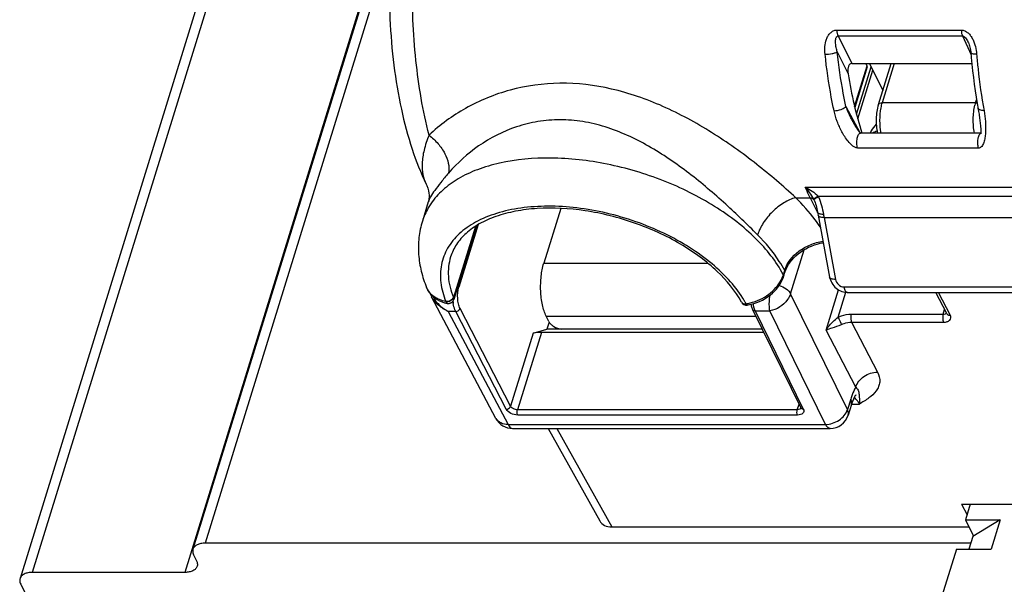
# Model space of a CAD drawing. Header units: millimetres. Extents: x 0 to 594, y 0 to 420.
# Tile 41 of 117: x 347 to 379, y 154 to 172. Entities that reach past the tile are written whole.
import ezdxf

# ---------------------------------------------------------------- set-up
doc = ezdxf.new("R2010")
doc.units = ezdxf.units.MM
doc.header["$LTSCALE"] = 32.67
doc.layers.get('0').update_dxf_attribs({"linetype": 'CONTINUOUS'})
doc.layers.add('3_ALL_AXES', color=7, linetype='CONTINUOUS')

msp = doc.modelspace()

# ---------------------------------------------------------------- linework, layer by layer
at = {"color": 9, "linetype": 'CONTINUOUS'}
for p, q in [((373.23777, 171.37974), (377.20298, 171.37974)), ((373.27911, 171.19237), (373.71572, 170.31708)), ((373.27911, 171.19237), (377.24432, 171.19237)), ((377.24432, 171.19237), (377.51547, 170.5874)), ((373.25227, 170.68554), (373.59898, 169.9905)), ((373.80494, 168.94646), (374.20539, 170.24231)), ((373.86545, 168.7008), (374.3318, 170.20994)), ((373.9045, 168.55182), (374.38402, 170.10354)), ((375.06547, 170.31708), (374.6789, 169.06612)), ((377.66313, 169.06612), (377.6929, 169.16244)), ((373.52898, 168.95143), (373.97364, 168.12055)), ((377.66313, 169.06612), (374.6789, 169.06612)), ((377.75447, 167.62151), (373.89953, 167.62151)), ((372.23406, 166.3753), (380.30256, 166.3753)), ((371.92917, 166.04127), (372.38796, 166.04135)), ((372.38796, 166.04135), (372.629, 165.55016)), ((372.64179, 166.08501), (380.02515, 166.08499)), ((372.50294, 165.98626), (372.5025, 165.98608)), ((372.83136, 165.40457), (373.19928, 163.4364)), ((372.83136, 165.40457), (380.01563, 165.40457)), ((361.71991, 165.12605), (361.02078, 162.86366)), ((361.81015, 165.18279), (361.19328, 163.1866)), ((371.76514, 162.98017), (372.19917, 164.38471)), ((363.90031, 163.95361), (369.1308, 163.95361)), ((371.53463, 163.58844), (371.57676, 163.72475)), ((373.4653, 163.19584), (380.20747, 163.19584)), ((373.57709, 159.28781), (371.76514, 162.98017)), ((372.89957, 161.82502), (373.29479, 163.10396)), ((373.28171, 162.23555), (373.52665, 163.02819)), ((376.85952, 162.29235), (376.47965, 163.02566)), ((360.85587, 162.41693), (362.76171, 158.81781)), ((361.09231, 162.41693), (360.85587, 162.41693)), ((362.70279, 159.29941), (361.09231, 162.41693)), ((362.84171, 159.39471), (361.23123, 162.51223)), ((363.97588, 162.26768), (370.65802, 162.26768)), ((370.63413, 162.43558), (372.17154, 159.30267)), ((370.63413, 162.43558), (371.10387, 162.43558)), ((372.87921, 158.81781), (371.10387, 162.43558)), ((373.69827, 162.33172), (376.62724, 162.33172)), ((376.62724, 162.33172), (376.67425, 162.48386)), ((373.71106, 162.07595), (374.53541, 160.48461)), ((373.71106, 162.07595), (376.64004, 162.07595)), ((363.56093, 161.72208), (362.84171, 159.39471)), ((363.82345, 161.75069), (363.06143, 159.28478)), ((373.84238, 160.005), (372.89957, 161.82502)), ((371.97917, 159.28478), (372.03429, 159.46314)), ((373.68115, 159.62456), (373.57709, 159.28781)), ((373.70177, 159.46486), (373.95839, 159.46486)), ((371.97917, 159.28478), (363.06143, 159.28478)), ((371.98673, 159.11618), (363.06899, 159.11618)), ((362.76171, 158.81781), (372.87921, 158.81781)), ((364.31688, 158.68781), (366.06774, 155.55086))]:
    msp.add_line(p, q, dxfattribs=at)
at = {"color": 7, "linetype": 'CONTINUOUS'}
for p, q in [((377.43443, 170.96995), (377.43449, 170.96981)), ((373.71572, 170.31708), (377.54068, 170.31708)), ((374.20951, 170.20688), (373.81156, 168.91911)), ((374.20539, 170.24231), (374.1687, 170.31708)), ((374.27923, 170.31708), (374.70097, 169.45765)), ((374.56183, 169.00738), (374.96655, 170.31708)), ((377.75647, 168.79161), (377.76371, 168.74472)), ((377.76371, 168.74472), (377.77039, 168.69944)), ((377.77039, 168.69944), (377.77668, 168.6552)), ((377.77668, 168.6552), (377.78274, 168.61111)), ((377.78274, 168.61111), (377.78864, 168.56688)), ((377.78864, 168.56688), (377.7944, 168.52272)), ((377.7944, 168.52272), (377.79993, 168.47903)), ((373.75255, 168.46211), (373.74936, 168.46805)), ((373.76049, 168.44749), (373.75255, 168.46211)), ((373.76841, 168.43309), (373.76049, 168.44749)), ((373.77629, 168.41893), (373.76841, 168.43309)), ((373.78415, 168.40498), (373.77629, 168.41893)), ((373.79197, 168.39126), (373.78415, 168.40498)), ((373.79976, 168.37777), (373.79197, 168.39126)), ((373.80749, 168.36452), (373.79976, 168.37777)), ((373.81518, 168.3515), (373.80749, 168.36452)), ((373.82282, 168.3387), (373.81518, 168.3515)), ((373.83042, 168.3261), (373.82282, 168.3387)), ((373.838, 168.31369), (373.83042, 168.3261)), ((373.84555, 168.30146), (373.838, 168.31369)), ((373.85307, 168.28942), (373.84555, 168.30146)), ((373.86057, 168.27755), (373.85307, 168.28942)), ((373.86805, 168.26587), (373.86057, 168.27755)), ((373.8755, 168.25437), (373.86805, 168.26587)), ((373.88293, 168.24306), (373.8755, 168.25437)), ((373.89034, 168.23194), (373.88293, 168.24306)), ((373.89771, 168.22103), (373.89034, 168.23194)), ((373.9026, 168.21387), (373.89771, 168.22103)), ((373.90748, 168.2068), (373.9026, 168.21387)), ((373.91232, 168.19986), (373.90748, 168.2068)), ((373.91716, 168.19299), (373.91232, 168.19986)), ((373.922, 168.1862), (373.91716, 168.19299)), ((377.79993, 168.47903), (377.80523, 168.43582)), ((377.80523, 168.43582), (377.81027, 168.39315)), ((377.81027, 168.39315), (377.81503, 168.35088)), ((373.92688, 168.17945), (373.922, 168.1862)), ((373.93179, 168.17274), (373.92688, 168.17945)), ((373.93674, 168.16609), (373.93179, 168.17274)), ((373.94173, 168.15949), (373.93674, 168.16609)), ((373.99338, 168.10007), (373.99322, 168.10007)), ((377.82773, 168.10007), (373.9934, 168.10007)), ((360.15208, 166.47212), (360.15248, 166.4713)), ((360.21982, 165.9039), (360.03088, 165.2925)), ((364.43964, 165.69888), (363.90031, 163.95361)), ((372.51425, 165.9628), (372.51443, 165.96243)), ((372.64178, 165.47927), (373.0097, 163.51111)), ((361.75669, 165.14918), (361.03049, 162.79921)), ((371.54254, 163.53193), (371.58467, 163.66824)), ((360.16585, 163.17639), (360.16576, 163.17662)), ((362.37671, 159.00702), (360.32197, 162.88734)), ((373.5705, 163.02566), (380.313, 163.02566)), ((376.74181, 162.35343), (376.39358, 163.02566)), ((364.05824, 162.09985), (363.97588, 162.26768)), ((370.55545, 162.47671), (372.09286, 159.3438)), ((364.0699, 162.07897), (363.99844, 161.84772)), ((363.56093, 161.72208), (363.99844, 161.84772)), ((370.91173, 161.75069), (363.82345, 161.75069)), ((370.86411, 161.84772), (363.99844, 161.84772)), ((373.70177, 159.44741), (373.5977, 159.11066)), ((362.90695, 158.68781), (373.02445, 158.68781)), ((364.03783, 158.68781), (365.68213, 155.7418)), ((377.21491, 156.27218), (377.38798, 155.93808)), ((377.21491, 156.27218), (385.50445, 156.27218)), ((377.33858, 155.77823), (377.59589, 155.25388)), ((366.06774, 155.55086), (377.45016, 155.55086))]:
    msp.add_line(p, q, dxfattribs=at)
at = {"color": 3, "linetype": 'CONTINUOUS'}
for p, q in [((377.49122, 156.27218), (377.33858, 155.77823)), ((377.33858, 155.77823), (378.44385, 155.77823)), ((378.44385, 155.77823), (377.57457, 155.24342)), ((378.44385, 155.77823), (378.15337, 154.83824)), ((377.57457, 155.24342), (377.44936, 154.83824)), ((377.0481, 154.83824), (374.8695, 147.7883)), ((377.0481, 154.83824), (378.15337, 154.83824))]:
    msp.add_line(p, q, dxfattribs=at)
at = {"color": 7, "linetype": 'CONTINUOUS'}
for points in [[(377.4345, 170.9698), (377.4425, 170.95118), (377.45691, 170.91343), (377.4698, 170.87368), (377.48106, 170.83241), (377.49068, 170.78981), (377.49871, 170.74565), (377.5051, 170.70004), (377.5094, 170.65749)], [(377.5094, 170.65749), (377.5222, 170.50978), (377.54289, 170.294), (377.56582, 170.07977), (377.59098, 169.86727), (377.61836, 169.65666), (377.64795, 169.44809), (377.67972, 169.24168), (377.71366, 169.0376), (377.74384, 168.86746)], [(377.74384, 168.86746), (377.74832, 168.84137), (377.75251, 168.81616), (377.75647, 168.79161)], [(377.81503, 168.35088), (377.81944, 168.3092), (377.82146, 168.2887), (377.82333, 168.26854), (377.82504, 168.24876), (377.82655, 168.22941), (377.82786, 168.2106), (377.82893, 168.19237), (377.82975, 168.1748), (377.8303, 168.15816), (377.83057, 168.14239), (377.83055, 168.12763), (377.83028, 168.11438), (377.82977, 168.1026), (377.8291, 168.09248), (377.82838, 168.08478), (377.82773, 168.07962)], [(373.99492, 168.10007), (373.99483, 168.10013), (373.99369, 168.10096), (373.9922, 168.10212), (373.99035, 168.10367), (373.98812, 168.10566), (373.98554, 168.1081), (373.98278, 168.11082), (373.97993, 168.11375), (373.97702, 168.11684), (373.97415, 168.11998), (373.97137, 168.12309), (373.96869, 168.12614), (373.96611, 168.12914), (373.96365, 168.13203), (373.96132, 168.13482), (373.95898, 168.13765), (373.95661, 168.14055), (373.95424, 168.14349), (373.95182, 168.14651), (373.94932, 168.14968), (373.94678, 168.15293), (373.94424, 168.15621), (373.94173, 168.15949)], [(360.15247, 166.47132), (360.17326, 166.4255), (360.20455, 166.33969), (360.22556, 166.25872), (360.23793, 166.18405), (360.24336, 166.11668), (360.24348, 166.05733), (360.23991, 166.00679), (360.23415, 165.96525), (360.22749, 165.93238), (360.22118, 165.90841), (360.21982, 165.90389)], [(372.51443, 165.96242), (372.52644, 165.93665), (372.54532, 165.89056), (372.56232, 165.84209), (372.57746, 165.79219), (372.59093, 165.74117), (372.60306, 165.68873), (372.61401, 165.63489), (372.62416, 165.57837)], [(371.58469, 163.66827), (371.59159, 163.68963), (371.61993, 163.76322), (371.65547, 163.83704), (371.69806, 163.91045), (371.74744, 163.98283), (371.80332, 164.05362), (371.86535, 164.12227), (371.93309, 164.18822), (372.00606, 164.25097), (372.08376, 164.31001), (372.16561, 164.36492), (372.25107, 164.41532), (372.33953, 164.46083), (372.43032, 164.50113), (372.52283, 164.53599), (372.61637, 164.56513), (372.71027, 164.58841), (372.80397, 164.6057), (372.80506, 164.60583)], [(370.38598, 162.62148), (370.40947, 162.62521), (370.50264, 162.6439), (370.59539, 162.66875), (370.68722, 162.69961), (370.77752, 162.7363), (370.86555, 162.77854), (370.95079, 162.82606), (371.0327, 162.8786), (371.11057, 162.93571), (371.18396, 162.99706), (371.2524, 163.06228), (371.31533, 163.13086), (371.3724, 163.20239), (371.42325, 163.27648), (371.46752, 163.35261), (371.50492, 163.43033), (371.53522, 163.50923), (371.54254, 163.53194)], [(373.00971, 163.51111), (373.0175, 163.47564), (373.03309, 163.42397), (373.05342, 163.37362), (373.07831, 163.32505), (373.1073, 163.27906), (373.14022, 163.23581), (373.17688, 163.19557), (373.21664, 163.15904), (373.25923, 163.12643), (373.30434, 163.09793), (373.35125, 163.07399), (373.3995, 163.0548), (373.44872, 163.04037), (373.49835, 163.03082), (373.54785, 163.02621), (373.5705, 163.02571)], [(360.16586, 163.17641), (360.18468, 163.13448), (360.22184, 163.06675), (360.26585, 163.00275), (360.31639, 162.943), (360.37309, 162.88798), (360.43577, 162.83795), (360.50408, 162.7933), (360.57759, 162.75438), (360.65615, 162.72141), (360.73952, 162.6947), (360.82431, 162.67509)], [(360.27973, 162.98634), (360.28344, 162.97417), (360.30551, 162.92051), (360.32196, 162.88735)], [(360.82433, 162.67509), (360.83351, 162.67359), (360.84522, 162.67238), (360.85718, 162.67193), (360.86933, 162.67228), (360.88161, 162.67347), (360.89397, 162.67554), (360.90629, 162.6785), (360.91849, 162.68236), (360.93052, 162.68712), (360.9423, 162.69281), (360.95374, 162.6994), (360.96479, 162.70689), (360.97541, 162.71532), (360.98551, 162.72466), (360.995, 162.73489), (361.00384, 162.74606), (361.01194, 162.75817), (361.01917, 162.77114), (361.0254, 162.7849), (361.03048, 162.79918)]]:
    msp.add_lwpolyline(points, dxfattribs=at)
at = {"color": 9, "linetype": 'CONTINUOUS'}
for centre, radius, start, end in [((376.26285, 168.59373), 1.65324, 166.255351, 169.066585), ((376.01097, 168.65596), 1.39379, 162.885787, 166.280074), ((378.9908, 168.65723), 1.38921, 162.882272, 166.168415), ((371.44818, 165.43956), 1.18755, 27.392291, 28.073473), ((371.68784, 165.58692), 1.07616, 26.386788, 27.570014), ((371.47214, 165.4517), 1.16069, 26.125104, 27.404465), ((378.80235, 166.52037), 6.07435, 189.584429, 190.58482), ((370.63512, 163.86669), 0.94156, 339.711873, 342.811018), ((361.10693, 163.27794), 0.83643, 206.877231, 209.990751), ((361.09566, 162.89926), 0.08291, 201.916315, 205.425695), ((360.96451, 162.82058), 0.20566, 203.851206, 207.613227), ((362.33061, 162.88369), 1.33206, 185.817348, 189.387925), ((367.39298, 161.05597), 3.36154, 30.141668, 30.564774), ((367.47699, 161.10435), 3.2646, 28.489411, 30.147669), ((370.12038, 164.1293), 1.48503, 278.748789, 279.978413), ((370.1158, 164.1554), 1.51153, 279.97817, 281.182971), ((370.10893, 164.18956), 1.54637, 281.18726, 283.698111), ((371.73331, 162.86369), 1.18477, 189.86809, 191.479265), ((375.99587, 158.9099), 2.42253, 161.043191, 162.842171), ((373.50253, 159.28263), 0.48504, 40.742185, 41.513048), ((373.48168, 159.26477), 0.51249, 39.02621, 40.733063), ((362.64297, 159.1481), 0.30133, 207.915794, 209.49115)]:
    msp.add_arc(centre, radius, start, end, dxfattribs=at)
at = {"color": 7, "linetype": 'CONTINUOUS'}
for centre, radius, start, end in [((375.26054, 166.10076), 2.18674, 109.675129, 113.880006), ((378.31057, 166.53862), 5.76692, 189.584616, 190.585007), ((370.35923, 162.79947), 0.18, 208.482906, 278.471255), ((373.02445, 159.28781), 0.6, 270, 342.824119), ((362.90695, 159.28781), 0.6, 207.898082, 270)]:
    msp.add_arc(centre, radius, start, end, dxfattribs=at)
for centre, major_axis, ratio, start_param, end_param in [((376.3962, 172.62129), (-0.0894, 7.49991), 0.40196415, -4.35878371, -4.07172477), ((363.72497, 161.72158), (0.19282, 0.01512), 0.12900475, 1.02468771, 2.57803075), ((366.21341, 156.02102), (0.5389, 0.2647), 0.72103213, -3.10372651, -2.16882235)]:
    msp.add_ellipse(centre, major_axis=major_axis, ratio=ratio, start_param=start_param, end_param=end_param, dxfattribs=at)
at = {"color": 9, "linetype": 'CONTINUOUS'}
for points, knots in [([(360.24195, 168.03236), (360.04346, 168.81384), (359.76744, 170.47023), (359.66332, 173.00093), (359.82571, 175.12488), (360.1141, 176.73231), (360.30885, 177.48513), (360.41939, 177.84282)], [0, 0, 0, 0, 0.24400287, 0.50611579, 0.76501023, 0.88670344, 1, 1, 1, 1]), ([(372.86417, 170.61047), (372.85538, 170.69137), (372.85174, 170.85378), (372.89039, 171.05368), (372.95685, 171.1985), (373.02755, 171.29275), (373.12239, 171.3621), (373.19965, 171.3798), (373.23777, 171.37974)], [0, 0, 0, 0, 0.2573278, 0.51074336, 0.63561971, 0.75854519, 0.87947197, 1, 1, 1, 1]), ([(373.23777, 171.37974), (373.23979, 171.34498), (373.24788, 171.28107), (373.26652, 171.21895), (373.27911, 171.19237)], [0, 0, 0, 0, 0.54219338, 1, 1, 1, 1]), ([(377.20298, 171.37974), (377.24204, 171.37969), (377.32218, 171.3613), (377.42378, 171.2924), (377.50616, 171.19881), (377.59217, 171.05513), (377.66176, 170.85726), (377.6881, 170.69265), (377.69495, 170.61047)], [0, 0, 0, 0, 0.11878095, 0.24185094, 0.36785369, 0.495136, 0.74919675, 1, 1, 1, 1]), ([(377.20298, 171.37974), (377.20501, 171.34498), (377.21309, 171.28107), (377.23174, 171.21895), (377.24432, 171.19237)], [0, 0, 0, 0, 0.54219287, 1, 1, 1, 1]), ([(373.25227, 170.68554), (373.23917, 170.73061), (373.22206, 170.79879), (373.20606, 170.89063), (373.19828, 170.95924), (373.19593, 171.02739), (373.20027, 171.08356), (373.21039, 171.12677), (373.2229, 171.15722), (373.24381, 171.18471), (373.26732, 171.19262), (373.27911, 171.19237)], [0, 0, 0, 0, 0.25669466, 0.3837131, 0.50957426, 0.63392323, 0.75616908, 0.81632582, 0.87581022, 0.9355142, 1, 1, 1, 1]), ([(377.24432, 171.19237), (377.27004, 171.19286), (377.31802, 171.16055), (377.37904, 171.08251), (377.41432, 171.01486), (377.43443, 170.96995)], [0, 0, 0, 0, 0.2553319, 0.51153683, 1, 1, 1, 1]), ([(372.86417, 170.61046), (372.94018, 170.61157), (373.04964, 170.62288), (373.17846, 170.65348), (373.23228, 170.67319), (373.25227, 170.68554)], [0, 0, 0, 0, 0.57323277, 0.82283753, 1, 1, 1, 1]), ([(373.15018, 168.81214), (373.11928, 168.95655), (373.00058, 169.552), (372.91379, 170.1537), (372.86417, 170.61047)], [0, 0, 0, 0, 0.24324129, 1, 1, 1, 1]), ([(373.52898, 168.95143), (373.49911, 169.09069), (373.38432, 169.66486), (373.30034, 170.24508), (373.25227, 170.68554)], [0, 0, 0, 0, 0.24324778, 1, 1, 1, 1]), ([(377.69495, 170.61047), (377.65026, 170.61112), (377.59073, 170.61565), (377.52841, 170.63313), (377.51003, 170.64979), (377.5094, 170.65749)], [0, 0, 0, 0, 0.67709503, 0.88304237, 1, 1, 1, 1]), ([(377.69495, 170.61047), (377.70784, 170.45591), (377.7649, 169.85393), (377.84941, 169.25442), (377.93005, 168.81214)], [0, 0, 0, 0, 0.2564973, 1, 1, 1, 1]), ([(371.92919, 166.04127), (371.53062, 166.41211), (370.67029, 167.1482), (369.26686, 168.1468), (367.72727, 168.98804), (366.09815, 169.55853), (364.43379, 169.75693), (362.83266, 169.53718), (361.40632, 168.95378), (360.59144, 168.36438), (360.24195, 168.03236)], [0, 0, 0, 0, 0.12448203, 0.25856066, 0.39319943, 0.52438292, 0.65087975, 0.77275842, 0.8897723, 1, 1, 1, 1]), ([(373.15018, 168.81214), (373.22626, 168.81331), (373.33768, 168.83496), (373.46267, 168.89209), (373.51251, 168.93032), (373.52898, 168.95143)], [0, 0, 0, 0, 0.55390056, 0.80508807, 1, 1, 1, 1]), ([(373.74937, 168.46805), (373.72834, 168.50734), (373.64737, 168.6649), (373.57575, 168.82737), (373.52898, 168.95143)], [0, 0, 0, 0, 0.25155079, 1, 1, 1, 1]), ([(374.56183, 169.00738), (374.5676, 169.02603), (374.60568, 169.06076), (374.65263, 169.06612), (374.6789, 169.06612)], [0, 0, 0, 0, 0.42641026, 1, 1, 1, 1]), ([(374.63962, 168.9073), (374.61388, 168.7745), (374.59165, 168.50338), (374.61467, 168.23231), (374.64081, 168.09984)], [0, 0, 0, 0, 0.50046631, 1, 1, 1, 1]), ([(377.62504, 168.09984), (377.59589, 168.24763), (377.57391, 168.5472), (377.60648, 168.84616), (377.64188, 168.98935)], [0, 0, 0, 0, 0.50527054, 1, 1, 1, 1]), ([(377.93005, 168.81214), (377.90549, 168.81251), (377.8603, 168.81606), (377.80092, 168.83175), (377.75733, 168.85626), (377.74125, 168.88223), (377.73901, 168.89454)], [0, 0, 0, 0, 0.33381572, 0.61282081, 0.82992047, 1, 1, 1, 1]), ([(370.71306, 164.85818), (370.38123, 165.18947), (369.67691, 165.87045), (368.53786, 166.84298), (367.27356, 167.71356), (366.11362, 168.24958), (365.14722, 168.48125), (364.42398, 168.54185), (363.71323, 168.48478), (362.81587, 168.26194), (361.80927, 167.74829), (361.1456, 167.15186), (360.86586, 166.82571)], [0, 0, 0, 0, 0.12219538, 0.25523259, 0.38987108, 0.52127933, 0.58526295, 0.64800358, 0.70961746, 0.77022285, 0.8880228, 1, 1, 1, 1]), ([(373.89953, 167.62151), (373.86811, 167.62151), (373.80523, 167.64361), (373.70292, 167.71789), (373.59634, 167.83396), (373.48933, 167.98441), (373.36692, 168.19304), (373.24362, 168.4665), (373.17503, 168.69599), (373.15018, 168.81214)], [0, 0, 0, 0, 0.06455523, 0.1307616, 0.25962406, 0.38554625, 0.50989446, 0.7559845, 1, 1, 1, 1]), ([(377.93005, 168.81214), (377.95065, 168.69917), (377.97166, 168.52986), (377.98144, 168.306), (377.97928, 168.1444), (377.96638, 167.98799), (377.9439, 167.86192), (377.91362, 167.76674), (377.88202, 167.70026), (377.84181, 167.65141), (377.79608, 167.62601), (377.76865, 167.62151), (377.75447, 167.62151)], [0, 0, 0, 0, 0.26859667, 0.3979922, 0.52397444, 0.64635585, 0.76482485, 0.82256652, 0.87944752, 0.93654299, 0.96684393, 1, 1, 1, 1]), ([(360.24193, 168.03241), (360.17921, 167.87524), (360.07759, 167.58112), (360.009, 167.15393), (360.03355, 166.78463), (360.10562, 166.56758), (360.15207, 166.47214)], [0, 0, 0, 0, 0.3157793, 0.57859123, 0.80193862, 1, 1, 1, 1]), ([(360.2419, 168.03232), (360.3475, 167.95182), (360.53874, 167.77096), (360.80601, 167.38743), (360.90626, 167.03148), (360.86586, 166.82571)], [0, 0, 0, 0, 0.28271927, 0.55351014, 1, 1, 1, 1]), ([(373.89953, 167.62151), (373.88525, 167.67102), (373.87513, 167.75042), (373.87719, 167.85579), (373.88684, 167.93238), (373.90478, 168.00002), (373.93039, 168.06085), (373.96812, 168.10008), (373.99338, 168.10007)], [0, 0, 0, 0, 0.2972653, 0.45578883, 0.6073386, 0.74257015, 0.85429288, 1, 1, 1, 1]), ([(377.75447, 167.62151), (377.74131, 167.66714), (377.72773, 167.76472), (377.7347, 167.90599), (377.76251, 168.02082), (377.80415, 168.08535), (377.8293, 168.09605)], [0, 0, 0, 0, 0.28395453, 0.58413998, 0.83655586, 1, 1, 1, 1]), ([(371.53463, 163.58844), (371.30783, 164.01211), (370.82884, 164.60881), (370.04655, 165.29108), (369.08819, 165.95796), (367.71799, 166.63528), (365.94977, 167.15745), (364.17923, 167.35936), (362.77674, 167.24184), (361.79801, 166.95736), (361.18297, 166.66991), (360.67499, 166.30628), (360.40843, 166.00742), (360.30121, 165.85019)], [0, 0, 0, 0, 0.11215948, 0.17523392, 0.24218442, 0.38409092, 0.529834, 0.6704298, 0.79789846, 0.85510902, 0.90757178, 0.9555837, 1, 1, 1, 1]), ([(360.86586, 166.82571), (360.78141, 166.72725), (360.62931, 166.547), (360.43473, 166.29547), (360.29898, 166.08869), (360.23731, 165.96049), (360.21982, 165.90391)], [0, 0, 0, 0, 0.34411038, 0.62569671, 0.84290271, 1, 1, 1, 1]), ([(372.38796, 166.04135), (372.37472, 166.06833), (372.32141, 166.17871), (372.27083, 166.2904), (372.23406, 166.3753)], [0, 0, 0, 0, 0.24521437, 1, 1, 1, 1]), ([(372.23406, 166.3753), (372.28192, 166.3175), (372.37573, 166.19633), (372.45924, 166.06734), (372.49601, 165.99842)], [0, 0, 0, 0, 0.48998164, 1, 1, 1, 1]), ([(372.23406, 166.3753), (372.31, 166.33975), (372.45675, 166.25771), (372.58773, 166.14913), (372.64179, 166.08501)], [0, 0, 0, 0, 0.49993106, 1, 1, 1, 1]), ([(371.9291, 166.04135), (371.79667, 166.00655), (371.52909, 165.88231), (371.17755, 165.60484), (370.88893, 165.25851), (370.75436, 164.99182), (370.71306, 164.85818)], [0, 0, 0, 0, 0.23417438, 0.49654322, 0.7607874, 1, 1, 1, 1]), ([(372.71368, 165.09786), (372.65914, 165.17931), (372.42189, 165.5131), (372.14951, 165.82131), (371.92917, 166.04127)], [0, 0, 0, 0, 0.23945629, 1, 1, 1, 1]), ([(372.38796, 166.04135), (372.41144, 166.04135), (372.45636, 166.0338), (372.49219, 166.00352), (372.50258, 165.98593)], [0, 0, 0, 0, 0.5346601, 1, 1, 1, 1]), ([(372.6418, 166.08499), (372.62266, 166.07391), (372.5884, 166.0539), (372.54385, 166.02814), (372.51475, 166.00995), (372.49991, 166.00172), (372.49601, 165.99842)], [0, 0, 0, 0, 0.39131787, 0.70210782, 0.90963698, 1, 1, 1, 1]), ([(372.65188, 166.0652), (372.61728, 166.04659), (372.56731, 166.02102), (372.51847, 165.99294), (372.50294, 165.98626)], [0, 0, 0, 0, 0.69923427, 1, 1, 1, 1]), ([(372.65188, 166.0652), (372.69567, 165.97697), (372.75856, 165.79235), (372.79696, 165.60265), (372.81278, 165.50899)], [0, 0, 0, 0, 0.50907542, 1, 1, 1, 1]), ([(360.30121, 165.85019), (360.27162, 165.8068), (360.16108, 165.6317), (360.0765, 165.44011), (360.03088, 165.29249)], [0, 0, 0, 0, 0.25366497, 1, 1, 1, 1]), ([(370.28745, 162.76535), (370.16185, 162.97803), (369.84874, 163.39718), (369.25811, 163.96199), (368.54239, 164.47765), (367.4421, 165.08226), (366.22366, 165.50769), (364.96741, 165.73125), (364.0502, 165.78822), (363.18742, 165.73301), (362.40785, 165.56703), (361.7373, 165.29446), (361.1984, 164.921), (360.81364, 164.45393), (360.60699, 163.90894), (360.59155, 163.31636), (360.69914, 162.92874), (360.77641, 162.73742)], [0, 0, 0, 0, 0.05899155, 0.12408528, 0.19452567, 0.26903999, 0.42341681, 0.49985504, 0.57334265, 0.64234799, 0.70572361, 0.76290029, 0.81413051, 0.86075145, 0.90523907, 0.95072032, 1, 1, 1, 1]), ([(372.74494, 165.51307), (372.71819, 165.51652), (372.67476, 165.52484), (372.63417, 165.55255), (372.62708, 165.56868)], [0, 0, 0, 0, 0.60489327, 1, 1, 1, 1]), ([(372.83136, 165.40457), (372.80697, 165.40457), (372.76171, 165.40772), (372.6943, 165.42195), (372.64665, 165.45326), (372.64178, 165.47927)], [0, 0, 0, 0, 0.34303948, 0.62772802, 1, 1, 1, 1]), ([(372.81278, 165.50899), (372.80686, 165.50899), (372.7842, 165.50932), (372.76154, 165.51093), (372.74494, 165.51307)], [0, 0, 0, 0, 0.26142857, 1, 1, 1, 1]), ([(371.57676, 163.72475), (371.52404, 163.82322), (371.2807, 164.23285), (370.97088, 164.6008), (370.71306, 164.85818)], [0, 0, 0, 0, 0.23465342, 1, 1, 1, 1]), ([(371.57676, 163.72475), (371.65155, 163.96666), (371.92286, 164.29556), (372.38664, 164.55746), (372.65961, 164.63263), (372.79687, 164.65009)], [0, 0, 0, 0, 0.47609316, 0.73984248, 1, 1, 1, 1]), ([(360.92889, 164.15437), (360.86719, 163.95471), (360.82152, 163.50897), (360.93363, 163.07904), (361.01874, 162.86831)], [0, 0, 0, 0, 0.47903427, 1, 1, 1, 1]), ([(371.4698, 163.42981), (371.47443, 163.4389), (371.49218, 163.47498), (371.50788, 163.51207), (371.51827, 163.54021)], [0, 0, 0, 0, 0.25374553, 1, 1, 1, 1]), ([(371.53463, 163.58844), (371.53714, 163.58375), (371.54504, 163.56621), (371.54668, 163.54529), (371.54255, 163.53194)], [0, 0, 0, 0, 0.2755758, 1, 1, 1, 1]), ([(371.57676, 163.72475), (371.57926, 163.72006), (371.58716, 163.70253), (371.5888, 163.68162), (371.58468, 163.66827)], [0, 0, 0, 0, 0.27556617, 1, 1, 1, 1]), ([(373.19928, 163.4364), (373.17491, 163.4364), (373.12965, 163.43957), (373.06223, 163.45378), (373.01457, 163.4851), (373.0097, 163.51111)], [0, 0, 0, 0, 0.34277252, 0.62777512, 1, 1, 1, 1]), ([(360.77641, 162.73742), (360.6418, 162.76096), (360.44611, 162.83338), (360.25349, 163.01232), (360.18909, 163.12019), (360.16586, 163.17639)], [0, 0, 0, 0, 0.52518896, 0.76626039, 1, 1, 1, 1]), ([(361.23123, 162.51223), (361.20806, 162.55705), (361.17398, 162.66365), (361.14468, 162.89054), (361.15831, 163.07348), (361.19328, 163.1866)], [0, 0, 0, 0, 0.22045368, 0.48263224, 1, 1, 1, 1]), ([(361.16131, 163.22224), (361.16483, 163.21959), (361.17718, 163.20942), (361.18795, 163.19693), (361.19328, 163.1866)], [0, 0, 0, 0, 0.27492332, 1, 1, 1, 1]), ([(370.47512, 162.68717), (370.6871, 162.73882), (371.08016, 162.92337), (371.37686, 163.24751), (371.4698, 163.42981)], [0, 0, 0, 0, 0.51602791, 1, 1, 1, 1]), ([(371.40074, 163.24394), (371.48072, 163.21946), (371.62092, 163.15443), (371.73458, 163.04212), (371.76514, 162.98017)], [0, 0, 0, 0, 0.54769766, 1, 1, 1, 1]), ([(373.19928, 163.4364), (373.21087, 163.37443), (373.27565, 163.2563), (373.402, 163.19582), (373.4653, 163.19584)], [0, 0, 0, 0, 0.49899844, 1, 1, 1, 1]), ([(373.4653, 163.19584), (373.46971, 163.17223), (373.48091, 163.12899), (373.50642, 163.06649), (373.5447, 163.02581), (373.5705, 163.02569)], [0, 0, 0, 0, 0.34436169, 0.63004032, 1, 1, 1, 1]), ([(360.85614, 162.41681), (360.74649, 162.46708), (360.54123, 162.59618), (360.37819, 162.78117), (360.32234, 162.88662)], [0, 0, 0, 0, 0.50267603, 1, 1, 1, 1]), ([(361.01874, 162.86831), (361.00477, 162.82311), (360.92872, 162.74657), (360.82543, 162.72745), (360.77641, 162.73742)], [0, 0, 0, 0, 0.48610384, 1, 1, 1, 1]), ([(361.02078, 162.86366), (361.00814, 162.81724), (360.9358, 162.73623), (360.83104, 162.71519), (360.78227, 162.72526)], [0, 0, 0, 0, 0.49141315, 1, 1, 1, 1]), ([(361.02078, 162.86366), (361.02346, 162.85744), (361.03113, 162.83715), (361.03497, 162.81369), (361.03049, 162.79921)], [0, 0, 0, 0, 0.30884483, 1, 1, 1, 1]), ([(371.10406, 162.43462), (371.09882, 162.46773), (371.08567, 162.56269), (371.08592, 162.72947), (371.0964, 162.86188), (371.10518, 162.93185)], [0, 0, 0, 0, 0.20161799, 0.57581904, 1, 1, 1, 1]), ([(371.76514, 162.98017), (371.74458, 162.91301), (371.60292, 162.65222), (371.32282, 162.47143), (371.10254, 162.43539)], [0, 0, 0, 0, 0.23935534, 1, 1, 1, 1]), ([(360.46547, 162.73882), (360.49224, 162.70527), (360.6057, 162.57919), (360.74472, 162.4767), (360.85612, 162.4168)], [0, 0, 0, 0, 0.25336081, 1, 1, 1, 1]), ([(360.78227, 162.72526), (360.78887, 162.71268), (360.79951, 162.69407), (360.81649, 162.67659), (360.82431, 162.67509)], [0, 0, 0, 0, 0.64077753, 1, 1, 1, 1]), ([(361.09231, 162.41693), (361.08355, 162.43405), (361.04831, 162.51387), (361.0275, 162.59943), (361.01639, 162.6664)], [0, 0, 0, 0, 0.22070251, 1, 1, 1, 1]), ([(370.20102, 162.71363), (370.21271, 162.69209), (370.26056, 162.6565), (370.31721, 162.65647), (370.34626, 162.66155)], [0, 0, 0, 0, 0.4538702, 1, 1, 1, 1]), ([(370.34625, 162.66155), (370.35078, 162.65005), (370.36031, 162.63345), (370.37893, 162.62044), (370.38603, 162.62148)], [0, 0, 0, 0, 0.63278316, 1, 1, 1, 1]), ([(370.57224, 162.6279), (370.57502, 162.61423), (370.58639, 162.56315), (370.60164, 162.51284), (370.6158, 162.47716)], [0, 0, 0, 0, 0.26658538, 1, 1, 1, 1]), ([(361.09231, 162.41693), (361.10726, 162.41711), (361.16432, 162.42728), (361.21853, 162.47114), (361.23123, 162.51223)], [0, 0, 0, 0, 0.25800762, 1, 1, 1, 1]), ([(370.63413, 162.43558), (370.61761, 162.43558), (370.58599, 162.44118), (370.56171, 162.46388), (370.55543, 162.47671)], [0, 0, 0, 0, 0.53625819, 1, 1, 1, 1]), ([(372.89957, 161.82502), (372.92012, 161.85946), (373.02664, 162.0144), (373.16735, 162.14248), (373.28171, 162.23555)], [0, 0, 0, 0, 0.21381208, 1, 1, 1, 1]), ([(373.28171, 162.23555), (373.3151, 162.2511), (373.44777, 162.30481), (373.59199, 162.33172), (373.69827, 162.33172)], [0, 0, 0, 0, 0.25737921, 1, 1, 1, 1]), ([(373.28171, 162.23555), (373.28982, 162.21723), (373.32517, 162.13912), (373.36139, 162.06138), (373.3904, 162.00241)], [0, 0, 0, 0, 0.23355627, 1, 1, 1, 1]), ([(373.69827, 162.33172), (373.68493, 162.28854), (373.67847, 162.20107), (373.69205, 162.11266), (373.71106, 162.07595)], [0, 0, 0, 0, 0.5223089, 1, 1, 1, 1]), ([(376.62725, 162.33172), (376.6139, 162.28854), (376.60745, 162.20107), (376.62102, 162.11266), (376.64004, 162.07595)], [0, 0, 0, 0, 0.52230868, 1, 1, 1, 1]), ([(376.62724, 162.33172), (376.63878, 162.33172), (376.67635, 162.3341), (376.71748, 162.34809), (376.7339, 162.36916)], [0, 0, 0, 0, 0.30161248, 1, 1, 1, 1]), ([(376.64004, 162.07595), (376.67987, 162.07596), (376.75183, 162.08416), (376.84372, 162.12799), (376.88842, 162.21027), (376.8725, 162.2673), (376.85952, 162.29235)], [0, 0, 0, 0, 0.31581216, 0.56840304, 0.77628989, 1, 1, 1, 1]), ([(376.78227, 162.31163), (376.78774, 162.30843), (376.81189, 162.29683), (376.83914, 162.29235), (376.85952, 162.29235)], [0, 0, 0, 0, 0.23717432, 1, 1, 1, 1]), ([(372.89957, 161.82502), (372.96111, 161.85438), (373.12766, 161.9067), (373.29436, 161.95805), (373.3904, 162.00242)], [0, 0, 0, 0, 0.3919116, 1, 1, 1, 1]), ([(373.3904, 162.00242), (373.41612, 162.01431), (373.51831, 162.05538), (373.62928, 162.07595), (373.71106, 162.07595)], [0, 0, 0, 0, 0.25735358, 1, 1, 1, 1]), ([(373.84238, 160.00501), (373.88246, 160.14194), (374.08862, 160.38522), (374.38402, 160.48461), (374.53541, 160.48461)], [0, 0, 0, 0, 0.48518229, 1, 1, 1, 1]), ([(374.53541, 160.48461), (374.58534, 160.38824), (374.62738, 160.22323), (374.5761, 160.01713), (374.46986, 159.8327), (374.25582, 159.64457), (374.06027, 159.52663), (373.95839, 159.46486)], [0, 0, 0, 0, 0.24764952, 0.36178437, 0.47787245, 0.72812571, 1, 1, 1, 1]), ([(373.84238, 160.005), (373.82929, 159.98266), (373.77544, 159.88371), (373.73292, 159.77887), (373.70473, 159.69688)], [0, 0, 0, 0, 0.22995881, 1, 1, 1, 1]), ([(373.84238, 160.005), (373.87901, 159.96858), (373.93232, 159.90546), (373.94526, 159.78766), (373.95838, 159.6508), (373.9597, 159.53771), (373.95839, 159.46486)], [0, 0, 0, 0, 0.27223312, 0.40622993, 0.61598601, 1, 1, 1, 1]), ([(373.70177, 159.44741), (373.70596, 159.46099), (373.7176, 159.52066), (373.70146, 159.58317), (373.68115, 159.62456)], [0, 0, 0, 0, 0.23564973, 1, 1, 1, 1]), ([(373.86573, 159.60411), (373.85977, 159.61085), (373.83681, 159.63535), (373.81081, 159.65717), (373.79007, 159.67038)], [0, 0, 0, 0, 0.26799401, 1, 1, 1, 1]), ([(373.95839, 159.46486), (373.9524, 159.47643), (373.92916, 159.51909), (373.90221, 159.55985), (373.87981, 159.58748)], [0, 0, 0, 0, 0.26806359, 1, 1, 1, 1]), ([(362.70279, 159.29941), (362.71775, 159.29959), (362.77481, 159.30976), (362.82902, 159.35362), (362.84171, 159.39471)], [0, 0, 0, 0, 0.25800714, 1, 1, 1, 1]), ([(363.06899, 159.11618), (362.99355, 159.11618), (362.85402, 159.1512), (362.73271, 159.24151), (362.70279, 159.29941)], [0, 0, 0, 0, 0.53649991, 1, 1, 1, 1]), ([(363.06143, 159.28478), (363.01616, 159.28478), (362.93244, 159.30578), (362.85966, 159.35997), (362.84171, 159.39471)], [0, 0, 0, 0, 0.53650224, 1, 1, 1, 1]), ([(363.06899, 159.11618), (363.05692, 159.14076), (363.04823, 159.19885), (363.05268, 159.25648), (363.06143, 159.28478)], [0, 0, 0, 0, 0.48033214, 1, 1, 1, 1]), ([(371.98673, 159.11618), (371.97467, 159.14076), (371.96597, 159.19885), (371.97043, 159.25648), (371.97917, 159.28478)], [0, 0, 0, 0, 0.48033214, 1, 1, 1, 1]), ([(372.09624, 159.34352), (372.09048, 159.32486), (372.05238, 159.29013), (372.00544, 159.28478), (371.97917, 159.28478)], [0, 0, 0, 0, 0.42648514, 1, 1, 1, 1]), ([(372.17154, 159.30267), (372.18222, 159.2809), (372.19479, 159.23191), (372.15746, 159.16162), (372.08045, 159.12327), (372.02, 159.11618), (371.98673, 159.11618)], [0, 0, 0, 0, 0.22670498, 0.43747275, 0.68890019, 1, 1, 1, 1]), ([(372.17154, 159.30267), (372.15502, 159.30267), (372.1234, 159.30826), (372.09912, 159.33097), (372.09285, 159.34379)], [0, 0, 0, 0, 0.53625806, 1, 1, 1, 1]), ([(372.87921, 158.81781), (373.03075, 158.81781), (373.32491, 158.91435), (373.53528, 159.15252), (373.57709, 159.28781)], [0, 0, 0, 0, 0.5169576, 1, 1, 1, 1]), ([(373.5977, 159.11066), (373.6019, 159.12424), (373.61354, 159.1839), (373.5974, 159.24642), (373.57709, 159.28781)], [0, 0, 0, 0, 0.23564989, 1, 1, 1, 1]), ([(362.76171, 158.81781), (362.68336, 158.81641), (362.53325, 158.83909), (362.41399, 158.94088), (362.38068, 158.99976)], [0, 0, 0, 0, 0.53669504, 1, 1, 1, 1]), ([(362.76171, 158.81781), (362.77117, 158.79854), (362.80234, 158.74194), (362.86194, 158.68777), (362.90695, 158.68782)], [0, 0, 0, 0, 0.32292856, 1, 1, 1, 1]), ([(373.02445, 158.68782), (373.01115, 158.6878), (372.9739, 158.69655), (372.921, 158.74284), (372.89282, 158.79007), (372.87921, 158.81781)], [0, 0, 0, 0, 0.19582774, 0.54478088, 1, 1, 1, 1])]:
    msp.add_open_spline(points, degree=3, knots=knots, dxfattribs=at)
at = {"color": 7, "linetype": 'CONTINUOUS'}
for points, knots in [([(359.63893, 177.45118), (359.50724, 177.02503), (359.28555, 176.1266), (359.07207, 174.72031), (358.96868, 173.24415), (358.97824, 171.747), (359.10039, 170.27932), (359.33211, 168.88895), (359.66875, 167.61761), (359.9766, 166.83253), (360.15182, 166.47248)], [0, 0, 0, 0, 0.11950329, 0.24742256, 0.38068469, 0.51556077, 0.64817096, 0.77487187, 0.89271658, 1, 1, 1, 1]), ([(373.71572, 170.31708), (373.70008, 170.31708), (373.66848, 170.30758), (373.6352, 170.2733), (373.61336, 170.23146), (373.5951, 170.17007), (373.588, 170.08845), (373.59374, 170.0231), (373.59898, 169.9905)], [0, 0, 0, 0, 0.12239332, 0.24271193, 0.36469623, 0.48876905, 0.74167183, 1, 1, 1, 1]), ([(374.2095, 170.20689), (374.21205, 170.21527), (374.21136, 170.22824), (374.20683, 170.23937), (374.20539, 170.24231)], [0, 0, 0, 0, 0.72781753, 1, 1, 1, 1]), ([(374.56183, 169.00738), (374.51744, 168.86372), (374.47767, 168.55738), (374.50194, 168.25029), (374.53671, 168.09964)], [0, 0, 0, 0, 0.49303022, 1, 1, 1, 1]), ([(374.30267, 168.10015), (374.31606, 168.12414), (374.37363, 168.22096), (374.44157, 168.31151), (374.49732, 168.37586)], [0, 0, 0, 0, 0.24391751, 1, 1, 1, 1]), ([(370.20102, 162.71363), (370.00329, 163.07807), (369.57679, 163.58885), (368.88102, 164.16647), (368.02248, 164.72851), (366.80392, 165.28075), (365.25659, 165.66734), (363.96224, 165.74069), (363.00943, 165.6257), (362.38796, 165.46401), (361.85476, 165.22969), (361.42353, 164.92936), (361.10521, 164.57098), (360.97233, 164.29474), (360.92917, 164.15537)], [0, 0, 0, 0, 0.11500197, 0.18072807, 0.25076951, 0.39897817, 0.5493432, 0.69095966, 0.75560466, 0.81490508, 0.86843497, 0.91633115, 0.95953512, 1, 1, 1, 1]), ([(360.03088, 165.2925), (359.97816, 165.1219), (359.90491, 164.76949), (359.89572, 164.22914), (359.98112, 163.69157), (360.09599, 163.34553), (360.16576, 163.17662)], [0, 0, 0, 0, 0.2478832, 0.49614292, 0.7462933, 1, 1, 1, 1]), ([(363.97588, 162.26768), (363.94999, 162.32044), (363.90408, 162.43782), (363.8339, 162.70441), (363.79072, 163.07608), (363.80412, 163.52398), (363.85851, 163.81833), (363.90031, 163.95361)], [0, 0, 0, 0, 0.10265906, 0.21930917, 0.48086322, 0.75269288, 1, 1, 1, 1]), ([(370.49956, 162.64311), (370.50293, 162.62784), (370.51696, 162.57099), (370.53653, 162.51527), (370.55545, 162.47671)], [0, 0, 0, 0, 0.26690402, 1, 1, 1, 1]), ([(364.05824, 162.09985), (364.07353, 162.06869), (364.12087, 162.00797), (364.25326, 161.90805), (364.37999, 161.86243), (364.46846, 161.84771)], [0, 0, 0, 0, 0.2102972, 0.45655106, 1, 1, 1, 1]), ([(373.84005, 159.75292), (373.84266, 159.75482), (373.85147, 159.76242), (373.83603, 159.74627), (373.82626, 159.7315), (373.8033, 159.69607), (373.77981, 159.65101), (373.75314, 159.59249), (373.72657, 159.5237), (373.70994, 159.47387), (373.70177, 159.44741)], [0, 0, 0, 0, 0.02723887, 0.0492551, 0.11742253, 0.22827846, 0.37670781, 0.55742743, 0.7663561, 1, 1, 1, 1]), ([(372.09286, 159.3438), (372.09335, 159.34279), (372.09413, 159.34107), (372.09477, 159.3393), (372.095, 159.33857)], [0, 0, 0, 0, 0.59648108, 1, 1, 1, 1])]:
    msp.add_open_spline(points, degree=3, knots=knots, dxfattribs=at)
at = {"color": 9, "linetype": 'CONTINUOUS'}
for points in [[(377.66313, 169.06612), (377.67868, 169.06612), (377.69428, 169.06464), (377.70961, 169.06201)], [(372.62708, 165.56868), (372.62572, 165.57177), (372.62472, 165.57505), (372.62415, 165.57837)], [(360.38249, 162.85985), (360.40693, 162.81747), (360.43496, 162.77705), (360.46547, 162.73882)], [(370.6158, 162.47716), (370.62138, 162.46308), (370.62745, 162.44918), (370.63413, 162.43558)], [(376.7418, 162.35343), (376.7507, 162.3362), (376.76552, 162.3214), (376.78227, 162.31163)]]:
    msp.add_open_spline(points, degree=3, dxfattribs=at)
at = {"layer": '3_ALL_AXES', "color": 7, "linetype": 'CONTINUOUS'}
for p, q in [((361.73326, 200.90752), (347.20928, 153.9079)), ((359.32689, 176.21959), (352.72019, 154.84032)), ((377.51051, 155.03614), (353.11042, 155.03614)), ((352.74081, 154.66317), (352.83232, 154.47669)), ((352.46271, 154.10372), (347.59951, 154.10372)), ((347.2299, 153.73076), (347.41292, 153.35779))]:
    msp.add_line(p, q, dxfattribs=at)
at = {"layer": '3_ALL_AXES', "color": 9, "linetype": 'CONTINUOUS'}
for p, q in [((362.12349, 201.10334), (347.59951, 154.10372)), ((359.39887, 176.54915), (352.46271, 154.10372)), ((359.04589, 174.24333), (353.11042, 155.03614))]:
    msp.add_line(p, q, dxfattribs=at)
at = {"layer": '3_ALL_AXES', "color": 7, "linetype": 'CONTINUOUS'}
for points, knots in [([(353.11042, 155.03614), (353.0635, 155.03614), (352.97503, 155.02862), (352.85614, 154.99134), (352.76548, 154.92925), (352.72944, 154.87018), (352.72019, 154.84032)], [0, 0, 0, 0, 0.30350298, 0.57004803, 0.79780326, 1, 1, 1, 1]), ([(352.72019, 154.84032), (352.71599, 154.82673), (352.70441, 154.76705), (352.7205, 154.70455), (352.74081, 154.66317)], [0, 0, 0, 0, 0.23586554, 1, 1, 1, 1]), ([(352.83232, 154.47669), (352.83957, 154.46192), (352.86235, 154.40629), (352.86588, 154.34135), (352.85294, 154.29954)], [0, 0, 0, 0, 0.27323757, 1, 1, 1, 1]), ([(347.59951, 154.10372), (347.55258, 154.10372), (347.46412, 154.0962), (347.34523, 154.05892), (347.25456, 153.99684), (347.21853, 153.93777), (347.20928, 153.9079)], [0, 0, 0, 0, 0.30350298, 0.57004803, 0.79780326, 1, 1, 1, 1]), ([(352.85294, 154.29954), (352.84369, 154.26968), (352.80765, 154.21061), (352.71699, 154.14852), (352.5981, 154.11124), (352.50963, 154.10372), (352.46271, 154.10372)], [0, 0, 0, 0, 0.20219674, 0.42995197, 0.69649702, 1, 1, 1, 1]), ([(347.20928, 153.9079), (347.20507, 153.89431), (347.19349, 153.83464), (347.20959, 153.77213), (347.2299, 153.73076)], [0, 0, 0, 0, 0.23586554, 1, 1, 1, 1])]:
    msp.add_open_spline(points, degree=3, knots=knots, dxfattribs=at)

doc.saveas('drawing.dxf')
